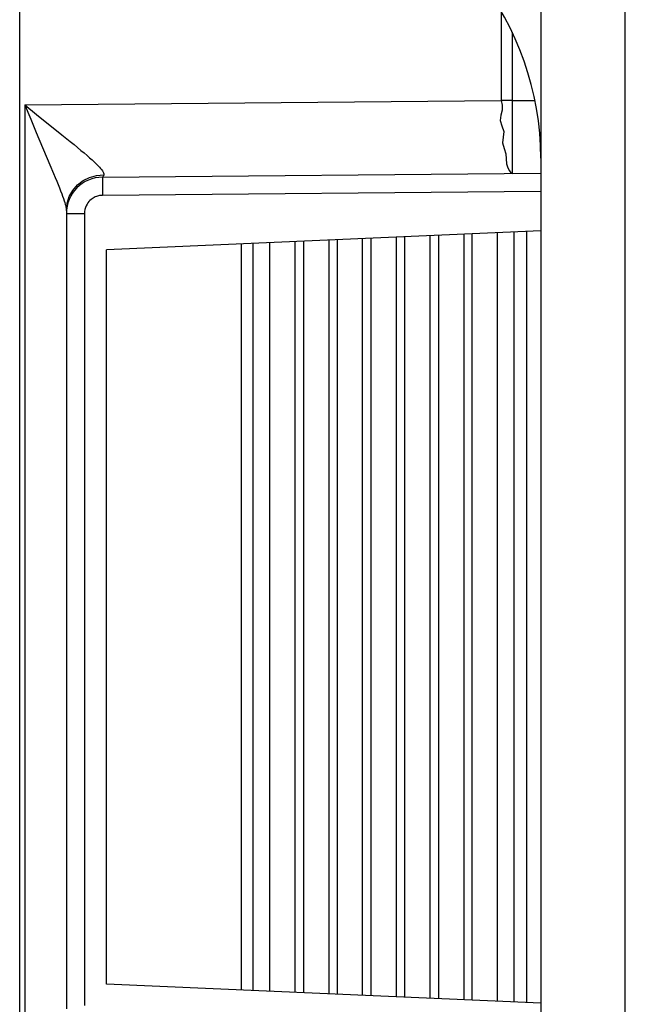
# Model space of a CAD drawing. Header units: millimetres. Extents: x -2579 to 1363, y -329 to 2298.
# Tile 38 of 256: x -2569.8 to -2561.5, y 1555.08 to 1568.58. Entities that reach past the tile are written whole.
import ezdxf

# ---------------------------------------------------------------- set-up
doc = ezdxf.new("R2010")
doc.units = ezdxf.units.MM
doc.header["$LTSCALE"] = 30.734
doc.layers.get('0').update_dxf_attribs({"linetype": 'CONTINUOUS'})

msp = doc.modelspace()

# ---------------------------------------------------------------- linework, layer by layer
at = {"color": 7}
for p, q in [((-2562.66, 1677.095), (-2562.66, 1503.662)), ((-2561.502, 1503.854), (-2561.502, 1677.095)), ((-2569.799, 1549.066), (-2569.799, 1572.014)), ((-2563.201, 1568.683), (-2563.201, 1567.469)), ((-2563.053, 1568.407), (-2563.053, 1567.469)), ((-2569.729, 1567.412), (-2563.201, 1567.469)), ((-2569.729, 1567.412), (-2569.729, 1553.568)), ((-2569.729, 1567.412), (-2569.567, 1567.28)), ((-2563.053, 1567.469), (-2563.201, 1567.469)), ((-2563.053, 1567.469), (-2562.748, 1567.472)), ((-2569.567, 1567.28), (-2569.222, 1567.002)), ((-2569.572, 1567.033), (-2569.385, 1566.59)), ((-2568.664, 1566.42), (-2562.66, 1566.472)), ((-2562.66, 1566.222), (-2568.664, 1566.17)), ((-2569.16, 1565.964), (-2569.15, 1566.061)), ((-2569.16, 1565.964), (-2569.16, 1555.015)), ((-2569.16, 1565.92), (-2568.912, 1565.92)), ((-2568.912, 1565.92), (-2568.912, 1555.06)), ((-2562.66, 1565.685), (-2568.61, 1565.425)), ((-2563.715, 1565.638), (-2563.715, 1555.141)), ((-2563.6, 1555.136), (-2563.6, 1565.644)), ((-2563.253, 1555.121), (-2563.253, 1565.659)), ((-2563.023, 1555.111), (-2563.023, 1565.669)), ((-2562.849, 1555.103), (-2562.849, 1565.676)), ((-2566.766, 1565.505), (-2566.766, 1555.274)), ((-2566.604, 1565.512), (-2566.604, 1555.267)), ((-2566.371, 1555.257), (-2566.371, 1565.523)), ((-2566.025, 1555.242), (-2566.025, 1565.538)), ((-2565.909, 1565.543), (-2565.909, 1555.237)), ((-2565.563, 1565.558), (-2565.563, 1555.222)), ((-2565.447, 1555.217), (-2565.447, 1565.563)), ((-2565.101, 1555.202), (-2565.101, 1565.578)), ((-2564.986, 1565.583), (-2564.986, 1555.197)), ((-2564.639, 1565.598), (-2564.639, 1555.181)), ((-2564.524, 1555.176), (-2564.524, 1565.603)), ((-2564.177, 1555.161), (-2564.177, 1565.618)), ((-2564.062, 1565.623), (-2564.062, 1555.156)), ((-2568.61, 1555.355), (-2568.61, 1565.425)), ((-2562.66, 1555.095), (-2568.61, 1555.355))]:
    msp.add_line(p, q, dxfattribs=at)
for points in [[(-2569.729, 1567.412), (-2569.688, 1567.31), (-2569.648, 1567.214), (-2569.572, 1567.033)], [(-2563.201, 1567.469), (-2563.19, 1567.405), (-2563.189, 1567.338), (-2563.205, 1567.268), (-2563.217, 1567.196), (-2563.192, 1567.122), (-2563.165, 1567.046), (-2563.173, 1566.968), (-2563.182, 1566.891), (-2563.162, 1566.814), (-2563.138, 1566.739)], [(-2563.053, 1567.469), (-2563.052, 1567.312), (-2563.051, 1567.16), (-2563.05, 1567.015), (-2563.05, 1566.881), (-2563.05, 1566.762), (-2563.05, 1566.66), (-2563.05, 1566.578), (-2563.051, 1566.518), (-2563.052, 1566.481), (-2563.053, 1566.469)], [(-2569.222, 1567.002), (-2569.107, 1566.909), (-2569.055, 1566.866), (-2569.006, 1566.825), (-2568.96, 1566.787), (-2568.917, 1566.751), (-2568.877, 1566.717), (-2568.841, 1566.685), (-2568.808, 1566.655), (-2568.778, 1566.628)], [(-2563.138, 1566.739), (-2563.128, 1566.604), (-2563.11, 1566.549), (-2563.089, 1566.506), (-2563.071, 1566.479), (-2563.053, 1566.469)], [(-2569.385, 1566.59), (-2569.335, 1566.471), (-2569.313, 1566.417), (-2569.292, 1566.366), (-2569.272, 1566.318), (-2569.255, 1566.273), (-2569.238, 1566.232), (-2569.224, 1566.193), (-2569.211, 1566.158), (-2569.199, 1566.126)], [(-2568.778, 1566.628), (-2568.751, 1566.602), (-2568.728, 1566.579), (-2568.708, 1566.557), (-2568.69, 1566.538), (-2568.676, 1566.52), (-2568.665, 1566.504), (-2568.656, 1566.49), (-2568.65, 1566.477), (-2568.647, 1566.467), (-2568.646, 1566.458), (-2568.647, 1566.45)], [(-2568.842, 1566.416), (-2568.747, 1566.443), (-2568.647, 1566.45)], [(-2568.647, 1566.45), (-2568.651, 1566.437), (-2568.656, 1566.427), (-2568.66, 1566.422), (-2568.664, 1566.42)], [(-2569.15, 1566.061), (-2569.121, 1566.153), (-2569.073, 1566.238), (-2569.009, 1566.312), (-2568.931, 1566.372), (-2568.842, 1566.416)], [(-2568.664, 1566.42), (-2568.665, 1566.411), (-2568.665, 1566.386), (-2568.665, 1566.347), (-2568.665, 1566.295), (-2568.664, 1566.17)], [(-2568.664, 1566.17), (-2568.678, 1566.169), (-2568.693, 1566.168), (-2568.707, 1566.166), (-2568.721, 1566.163), (-2568.735, 1566.159), (-2568.749, 1566.154), (-2568.764, 1566.148), (-2568.778, 1566.141), (-2568.793, 1566.133), (-2568.807, 1566.123), (-2568.822, 1566.112), (-2568.836, 1566.099), (-2568.85, 1566.084), (-2568.864, 1566.068), (-2568.876, 1566.049), (-2568.888, 1566.027), (-2568.898, 1566.004), (-2568.905, 1565.978), (-2568.91, 1565.95), (-2568.912, 1565.92)], [(-2569.199, 1566.126), (-2569.189, 1566.096), (-2569.181, 1566.07), (-2569.174, 1566.046), (-2569.169, 1566.025), (-2569.165, 1566.006), (-2569.162, 1565.99), (-2569.16, 1565.976), (-2569.16, 1565.964)]]:
    msp.add_lwpolyline(points, dxfattribs=at)
for centre, radius, start, end in [((-2566.66, 1566.679), 4, 0, 76.6373), ((-2568.66, 1565.92), 0.5, 90.5, 180.0052)]:
    msp.add_arc(centre, radius, start, end, dxfattribs=at)

doc.saveas('drawing.dxf')
